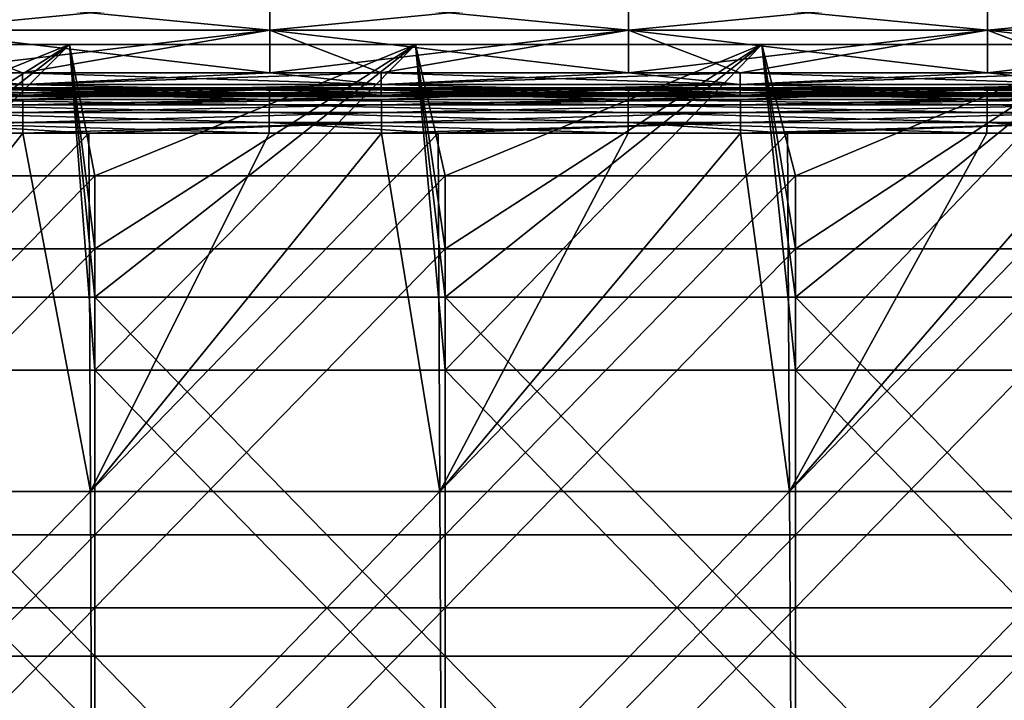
# Model space of a CAD drawing. Header units: millimetres. Extents: x -125 to 125, y -5 to 106.
# Tile 163 of 206: x 56 to 83, y 24 to 43. Entities that reach past the tile are written whole.
import ezdxf

# ---------------------------------------------------------------- set-up
doc = ezdxf.new("R2010")
doc.units = ezdxf.units.MM
doc.header["$LTSCALE"] = 65.185185
for name, color, linetype in [('107', 7, 'CONTINUOUS'), ('109', 7, 'CONTINUOUS'), ('110', 7, 'CONTINUOUS'), ('111', 7, 'CONTINUOUS'), ('112', 7, 'CONTINUOUS'), ('113', 7, 'CONTINUOUS'), ('114', 7, 'CONTINUOUS'), ('134', 7, 'CONTINUOUS'), ('135', 7, 'CONTINUOUS'), ('136', 7, 'CONTINUOUS'), ('244', 7, 'CONTINUOUS'), ('248', 7, 'CONTINUOUS'), ('250', 7, 'CONTINUOUS'), ('254', 7, 'CONTINUOUS'), ('275', 7, 'CONTINUOUS'), ('276', 7, 'CONTINUOUS')]:
    doc.layers.add(name, color=color, linetype=linetype)

msp = doc.modelspace()

# ---------------------------------------------------------------- linework, layer by layer
at = {"layer": '107', "linetype": 'CONTINUOUS'}
for points in [[(52.636, 40.128, -49.476), (52.638, 40.344, -49.271), (62.485, 40.128, -49.476), (52.636, 40.128, -49.476)], [(52.638, 40.344, -49.271), (52.64, 40.491, -49.011), (62.487, 40.344, -49.271), (52.638, 40.344, -49.271)], [(62.485, 40.128, -49.476), (52.638, 40.344, -49.271), (62.487, 40.344, -49.271), (62.485, 40.128, -49.476)], [(52.64, 40.491, -49.011), (62.489, 40.491, -49.011), (62.487, 40.344, -49.271), (52.64, 40.491, -49.011)], [(62.485, 40.128, -49.476), (62.487, 40.344, -49.271), (72.335, 40.128, -49.476), (62.485, 40.128, -49.476)], [(62.487, 40.344, -49.271), (62.489, 40.491, -49.011), (72.337, 40.344, -49.271), (62.487, 40.344, -49.271)], [(72.335, 40.128, -49.476), (62.487, 40.344, -49.271), (72.337, 40.344, -49.271), (72.335, 40.128, -49.476)], [(62.489, 40.491, -49.011), (72.339, 40.491, -49.011), (72.337, 40.344, -49.271), (62.489, 40.491, -49.011)], [(72.335, 40.128, -49.476), (72.337, 40.344, -49.271), (82.185, 40.128, -49.476), (72.335, 40.128, -49.476)], [(72.337, 40.344, -49.271), (72.339, 40.491, -49.011), (82.187, 40.344, -49.271), (72.337, 40.344, -49.271)], [(82.185, 40.128, -49.476), (72.337, 40.344, -49.271), (82.187, 40.344, -49.271), (82.185, 40.128, -49.476)], [(72.339, 40.491, -49.011), (82.189, 40.491, -49.011), (82.187, 40.344, -49.271), (72.339, 40.491, -49.011)], [(82.185, 40.128, -49.476), (82.187, 40.344, -49.271), (92.035, 40.128, -49.476), (82.185, 40.128, -49.476)], [(82.187, 40.344, -49.271), (82.189, 40.491, -49.011), (92.037, 40.344, -49.271), (82.187, 40.344, -49.271)], [(92.035, 40.128, -49.476), (82.187, 40.344, -49.271), (92.037, 40.344, -49.271), (92.035, 40.128, -49.476)], [(82.189, 40.491, -49.011), (92.039, 40.491, -49.011), (92.037, 40.344, -49.271), (82.189, 40.491, -49.011)], [(52.634, 39.86, -49.608), (52.636, 40.128, -49.476), (62.483, 39.86, -49.608), (52.634, 39.86, -49.608)], [(62.483, 39.86, -49.608), (52.636, 40.128, -49.476), (62.485, 40.128, -49.476), (62.483, 39.86, -49.608)], [(62.483, 39.86, -49.608), (62.485, 40.128, -49.476), (72.333, 39.86, -49.608), (62.483, 39.86, -49.608)], [(72.333, 39.86, -49.608), (62.485, 40.128, -49.476), (72.335, 40.128, -49.476), (72.333, 39.86, -49.608)], [(72.333, 39.86, -49.608), (72.335, 40.128, -49.476), (82.183, 39.86, -49.608), (72.333, 39.86, -49.608)], [(82.183, 39.86, -49.608), (72.335, 40.128, -49.476), (82.185, 40.128, -49.476), (82.183, 39.86, -49.608)], [(82.183, 39.86, -49.608), (82.185, 40.128, -49.476), (92.033, 39.86, -49.608), (82.183, 39.86, -49.608)], [(92.033, 39.86, -49.608), (82.185, 40.128, -49.476), (92.035, 40.128, -49.476), (92.033, 39.86, -49.608)], [(52.631, 39.565, -49.655), (52.634, 39.86, -49.608), (57.533, 39.565, -49.655), (52.631, 39.565, -49.655)], [(57.533, 39.565, -49.655), (52.634, 39.86, -49.608), (62.481, 39.565, -49.655), (57.533, 39.565, -49.655)], [(62.481, 39.565, -49.655), (52.634, 39.86, -49.608), (62.483, 39.86, -49.608), (62.481, 39.565, -49.655)], [(62.481, 39.565, -49.655), (62.483, 39.86, -49.608), (67.122, 39.565, -49.655), (62.481, 39.565, -49.655)], [(67.122, 39.565, -49.655), (62.483, 39.86, -49.608), (72.331, 39.565, -49.655), (67.122, 39.565, -49.655)], [(72.331, 39.565, -49.655), (62.483, 39.86, -49.608), (72.333, 39.86, -49.608), (72.331, 39.565, -49.655)], [(72.331, 39.565, -49.655), (72.333, 39.86, -49.608), (76.711, 39.565, -49.655), (72.331, 39.565, -49.655)], [(76.711, 39.565, -49.655), (72.333, 39.86, -49.608), (82.181, 39.565, -49.655), (76.711, 39.565, -49.655)], [(82.181, 39.565, -49.655), (72.333, 39.86, -49.608), (82.183, 39.86, -49.608), (82.181, 39.565, -49.655)], [(82.181, 39.565, -49.655), (82.183, 39.86, -49.608), (86.299, 39.565, -49.655), (82.181, 39.565, -49.655)], [(86.299, 39.565, -49.655), (82.183, 39.86, -49.608), (92.031, 39.565, -49.655), (86.299, 39.565, -49.655)], [(92.031, 39.565, -49.655), (82.183, 39.86, -49.608), (92.033, 39.86, -49.608), (92.031, 39.565, -49.655)]]:
    msp.add_3dface(points, dxfattribs=at)
at = {"layer": '109', "linetype": 'CONTINUOUS'}
for points in [[(47.977, 29.726, -49.741), (57.533, 39.565, -49.655), (57.573, 29.726, -49.741), (47.977, 29.726, -49.741)], [(52.631, 39.565, -49.655), (57.533, 39.565, -49.655), (47.977, 29.726, -49.741), (52.631, 39.565, -49.655)], [(57.533, 39.565, -49.655), (62.481, 39.565, -49.655), (57.573, 29.726, -49.741), (57.533, 39.565, -49.655)], [(57.573, 29.726, -49.741), (67.122, 39.565, -49.655), (67.168, 29.726, -49.741), (57.573, 29.726, -49.741)], [(62.481, 39.565, -49.655), (67.122, 39.565, -49.655), (57.573, 29.726, -49.741), (62.481, 39.565, -49.655)], [(67.122, 39.565, -49.655), (72.331, 39.565, -49.655), (67.168, 29.726, -49.741), (67.122, 39.565, -49.655)], [(72.331, 39.565, -49.655), (76.711, 39.565, -49.655), (67.168, 29.726, -49.741), (72.331, 39.565, -49.655)], [(67.168, 29.726, -49.741), (76.711, 39.565, -49.655), (76.763, 29.726, -49.741), (67.168, 29.726, -49.741)], [(76.711, 39.565, -49.655), (82.181, 39.565, -49.655), (76.763, 29.726, -49.741), (76.711, 39.565, -49.655)], [(76.763, 29.726, -49.741), (86.299, 39.565, -49.655), (86.359, 29.726, -49.741), (76.763, 29.726, -49.741)], [(82.181, 39.565, -49.655), (86.299, 39.565, -49.655), (76.763, 29.726, -49.741), (82.181, 39.565, -49.655)], [(47.977, 29.726, -49.741), (57.573, 29.726, -49.741), (48.01, 19.876, -49.827), (47.977, 29.726, -49.741)], [(57.573, 29.726, -49.741), (57.612, 19.876, -49.827), (48.01, 19.876, -49.827), (57.573, 29.726, -49.741)], [(57.573, 29.726, -49.741), (67.168, 29.726, -49.741), (57.612, 19.876, -49.827), (57.573, 29.726, -49.741)], [(67.168, 29.726, -49.741), (67.214, 19.876, -49.827), (57.612, 19.876, -49.827), (67.168, 29.726, -49.741)], [(67.168, 29.726, -49.741), (76.763, 29.726, -49.741), (67.214, 19.876, -49.827), (67.168, 29.726, -49.741)], [(76.763, 29.726, -49.741), (76.816, 19.876, -49.827), (67.214, 19.876, -49.827), (76.763, 29.726, -49.741)], [(76.763, 29.726, -49.741), (86.359, 29.726, -49.741), (76.816, 19.876, -49.827), (76.763, 29.726, -49.741)], [(86.359, 29.726, -49.741), (86.418, 19.876, -49.827), (76.816, 19.876, -49.827), (86.359, 29.726, -49.741)]]:
    msp.add_3dface(points, dxfattribs=at)
at = {"layer": '110', "linetype": 'CONTINUOUS'}
for points in [[(47.944, 39.565, 49.655), (47.977, 29.726, 49.741), (55.716, 39.565, 49.655), (47.944, 39.565, 49.655)], [(47.977, 29.726, 49.741), (57.573, 29.726, 49.741), (55.716, 39.565, 49.655), (47.977, 29.726, 49.741)], [(55.716, 39.565, 49.655), (57.573, 29.726, 49.741), (57.533, 39.565, 49.655), (55.716, 39.565, 49.655)], [(57.533, 39.565, 49.655), (57.573, 29.726, 49.741), (65.566, 39.565, 49.655), (57.533, 39.565, 49.655)], [(57.573, 29.726, 49.741), (67.168, 29.726, 49.741), (65.566, 39.565, 49.655), (57.573, 29.726, 49.741)], [(65.566, 39.565, 49.655), (67.168, 29.726, 49.741), (67.122, 39.565, 49.655), (65.566, 39.565, 49.655)], [(67.122, 39.565, 49.655), (67.168, 29.726, 49.741), (75.416, 39.565, 49.655), (67.122, 39.565, 49.655)], [(67.168, 29.726, 49.741), (76.763, 29.726, 49.741), (75.416, 39.565, 49.655), (67.168, 29.726, 49.741)], [(75.416, 39.565, 49.655), (76.763, 29.726, 49.741), (76.711, 39.565, 49.655), (75.416, 39.565, 49.655)], [(76.711, 39.565, 49.655), (76.763, 29.726, 49.741), (85.265, 39.565, 49.655), (76.711, 39.565, 49.655)], [(76.763, 29.726, 49.741), (86.359, 29.726, 49.741), (85.265, 39.565, 49.655), (76.763, 29.726, 49.741)], [(57.573, 29.726, 49.741), (47.977, 29.726, 49.741), (48.01, 19.876, 49.827), (57.573, 29.726, 49.741)], [(57.573, 29.726, 49.741), (48.01, 19.876, 49.827), (57.612, 19.876, 49.827), (57.573, 29.726, 49.741)], [(67.168, 29.726, 49.741), (57.573, 29.726, 49.741), (57.612, 19.876, 49.827), (67.168, 29.726, 49.741)], [(67.168, 29.726, 49.741), (57.612, 19.876, 49.827), (67.214, 19.876, 49.827), (67.168, 29.726, 49.741)], [(76.763, 29.726, 49.741), (67.168, 29.726, 49.741), (67.214, 19.876, 49.827), (76.763, 29.726, 49.741)], [(76.763, 29.726, 49.741), (67.214, 19.876, 49.827), (76.816, 19.876, 49.827), (76.763, 29.726, 49.741)], [(86.359, 29.726, 49.741), (76.763, 29.726, 49.741), (76.816, 19.876, 49.827), (86.359, 29.726, 49.741)], [(86.359, 29.726, 49.741), (76.816, 19.876, 49.827), (86.418, 19.876, 49.827), (86.359, 29.726, 49.741)]]:
    msp.add_3dface(points, dxfattribs=at)
at = {"layer": '111', "linetype": 'CONTINUOUS'}
for points in [[(55.716, 40.491, 49.011), (52.64, 40.491, 49.011), (45.866, 40.344, 49.271), (55.716, 40.491, 49.011)], [(55.716, 40.344, 49.271), (55.716, 40.491, 49.011), (45.866, 40.344, 49.271), (55.716, 40.344, 49.271)], [(45.866, 40.128, 49.476), (55.716, 40.344, 49.271), (45.866, 40.344, 49.271), (45.866, 40.128, 49.476)], [(55.716, 40.128, 49.476), (55.716, 40.344, 49.271), (45.866, 40.128, 49.476), (55.716, 40.128, 49.476)], [(55.716, 40.344, 49.271), (62.489, 40.491, 49.011), (55.716, 40.491, 49.011), (55.716, 40.344, 49.271)], [(65.566, 40.491, 49.011), (62.489, 40.491, 49.011), (55.716, 40.344, 49.271), (65.566, 40.491, 49.011)], [(65.566, 40.344, 49.271), (65.566, 40.491, 49.011), (55.716, 40.344, 49.271), (65.566, 40.344, 49.271)], [(55.716, 40.128, 49.476), (65.566, 40.344, 49.271), (55.716, 40.344, 49.271), (55.716, 40.128, 49.476)], [(65.566, 40.128, 49.476), (65.566, 40.344, 49.271), (55.716, 40.128, 49.476), (65.566, 40.128, 49.476)], [(75.416, 40.344, 49.271), (75.416, 40.491, 49.011), (65.566, 40.344, 49.271), (75.416, 40.344, 49.271)], [(65.566, 40.344, 49.271), (72.339, 40.491, 49.011), (65.566, 40.491, 49.011), (65.566, 40.344, 49.271)], [(75.416, 40.491, 49.011), (72.339, 40.491, 49.011), (65.566, 40.344, 49.271), (75.416, 40.491, 49.011)], [(65.566, 40.128, 49.476), (75.416, 40.344, 49.271), (65.566, 40.344, 49.271), (65.566, 40.128, 49.476)], [(75.416, 40.128, 49.476), (75.416, 40.344, 49.271), (65.566, 40.128, 49.476), (75.416, 40.128, 49.476)], [(75.416, 40.344, 49.271), (82.189, 40.491, 49.011), (75.416, 40.491, 49.011), (75.416, 40.344, 49.271)], [(85.265, 40.491, 49.011), (82.189, 40.491, 49.011), (75.416, 40.344, 49.271), (85.265, 40.491, 49.011)], [(85.265, 40.344, 49.271), (85.265, 40.491, 49.011), (75.416, 40.344, 49.271), (85.265, 40.344, 49.271)], [(75.416, 40.128, 49.476), (85.265, 40.344, 49.271), (75.416, 40.344, 49.271), (75.416, 40.128, 49.476)], [(85.265, 40.128, 49.476), (85.265, 40.344, 49.271), (75.416, 40.128, 49.476), (85.265, 40.128, 49.476)], [(45.866, 39.86, 49.608), (55.716, 40.128, 49.476), (45.866, 40.128, 49.476), (45.866, 39.86, 49.608)], [(55.716, 39.86, 49.608), (55.716, 40.128, 49.476), (45.866, 39.86, 49.608), (55.716, 39.86, 49.608)], [(55.716, 39.86, 49.608), (65.566, 40.128, 49.476), (55.716, 40.128, 49.476), (55.716, 39.86, 49.608)], [(65.566, 39.86, 49.608), (65.566, 40.128, 49.476), (55.716, 39.86, 49.608), (65.566, 39.86, 49.608)], [(65.566, 39.86, 49.608), (75.416, 40.128, 49.476), (65.566, 40.128, 49.476), (65.566, 39.86, 49.608)], [(75.416, 39.86, 49.608), (75.416, 40.128, 49.476), (65.566, 39.86, 49.608), (75.416, 39.86, 49.608)], [(75.416, 39.86, 49.608), (85.265, 40.128, 49.476), (75.416, 40.128, 49.476), (75.416, 39.86, 49.608)], [(85.265, 39.86, 49.608), (85.265, 40.128, 49.476), (75.416, 39.86, 49.608), (85.265, 39.86, 49.608)], [(45.866, 39.565, 49.655), (47.944, 39.565, 49.655), (55.716, 39.86, 49.608), (45.866, 39.565, 49.655)], [(45.866, 39.565, 49.655), (55.716, 39.86, 49.608), (45.866, 39.86, 49.608), (45.866, 39.565, 49.655)], [(47.944, 39.565, 49.655), (55.716, 39.565, 49.655), (55.716, 39.86, 49.608), (47.944, 39.565, 49.655)], [(55.716, 39.565, 49.655), (57.533, 39.565, 49.655), (65.566, 39.86, 49.608), (55.716, 39.565, 49.655)], [(55.716, 39.565, 49.655), (65.566, 39.86, 49.608), (55.716, 39.86, 49.608), (55.716, 39.565, 49.655)], [(57.533, 39.565, 49.655), (65.566, 39.565, 49.655), (65.566, 39.86, 49.608), (57.533, 39.565, 49.655)], [(65.566, 39.565, 49.655), (67.122, 39.565, 49.655), (75.416, 39.86, 49.608), (65.566, 39.565, 49.655)], [(65.566, 39.565, 49.655), (75.416, 39.86, 49.608), (65.566, 39.86, 49.608), (65.566, 39.565, 49.655)], [(67.122, 39.565, 49.655), (75.416, 39.565, 49.655), (75.416, 39.86, 49.608), (67.122, 39.565, 49.655)], [(75.416, 39.565, 49.655), (85.265, 39.86, 49.608), (75.416, 39.86, 49.608), (75.416, 39.565, 49.655)], [(75.416, 39.565, 49.655), (76.711, 39.565, 49.655), (85.265, 39.86, 49.608), (75.416, 39.565, 49.655)], [(76.711, 39.565, 49.655), (85.265, 39.565, 49.655), (85.265, 39.86, 49.608), (76.711, 39.565, 49.655)]]:
    msp.add_3dface(points, dxfattribs=at)
at = {"layer": '112', "linetype": 'CONTINUOUS'}
for points in [[(52.64, 40.805, 46.867), (62.489, 40.608, 45.796), (55.707, 40.608, 45.796), (52.64, 40.805, 46.867)], [(52.64, 40.766, 47.956), (62.489, 40.805, 46.867), (52.64, 40.805, 46.867), (52.64, 40.766, 47.956)], [(62.489, 40.805, 46.867), (62.489, 40.608, 45.796), (52.64, 40.805, 46.867), (62.489, 40.805, 46.867)], [(62.489, 40.766, 47.956), (62.489, 40.805, 46.867), (52.64, 40.766, 47.956), (62.489, 40.766, 47.956)], [(52.64, 40.608, 45.796), (52.64, 40.805, 46.867), (55.707, 40.608, 45.796), (52.64, 40.608, 45.796)], [(52.64, 40.491, 49.011), (55.716, 40.491, 49.011), (62.489, 40.766, 47.956), (52.64, 40.491, 49.011)], [(52.64, 40.491, 49.011), (62.489, 40.766, 47.956), (52.64, 40.766, 47.956), (52.64, 40.491, 49.011)], [(55.716, 40.491, 49.011), (62.489, 40.491, 49.011), (62.489, 40.766, 47.956), (55.716, 40.491, 49.011)], [(72.339, 40.766, 47.956), (72.339, 40.805, 46.867), (62.489, 40.766, 47.956), (72.339, 40.766, 47.956)], [(72.339, 40.805, 46.867), (72.339, 40.608, 45.796), (62.489, 40.805, 46.867), (72.339, 40.805, 46.867)], [(62.489, 40.766, 47.956), (72.339, 40.805, 46.867), (62.489, 40.805, 46.867), (62.489, 40.766, 47.956)], [(62.489, 40.805, 46.867), (72.339, 40.608, 45.796), (65.557, 40.608, 45.796), (62.489, 40.805, 46.867)], [(62.489, 40.608, 45.796), (62.489, 40.805, 46.867), (65.557, 40.608, 45.796), (62.489, 40.608, 45.796)], [(62.489, 40.491, 49.011), (65.566, 40.491, 49.011), (72.339, 40.766, 47.956), (62.489, 40.491, 49.011)], [(62.489, 40.491, 49.011), (72.339, 40.766, 47.956), (62.489, 40.766, 47.956), (62.489, 40.491, 49.011)], [(65.566, 40.491, 49.011), (72.339, 40.491, 49.011), (72.339, 40.766, 47.956), (65.566, 40.491, 49.011)], [(82.189, 40.805, 46.867), (82.189, 40.608, 45.796), (72.339, 40.805, 46.867), (82.189, 40.805, 46.867)], [(82.189, 40.766, 47.956), (82.189, 40.805, 46.867), (72.339, 40.766, 47.956), (82.189, 40.766, 47.956)], [(72.339, 40.608, 45.796), (72.339, 40.805, 46.867), (75.407, 40.608, 45.796), (72.339, 40.608, 45.796)], [(72.339, 40.766, 47.956), (82.189, 40.805, 46.867), (72.339, 40.805, 46.867), (72.339, 40.766, 47.956)], [(72.339, 40.805, 46.867), (82.189, 40.608, 45.796), (75.407, 40.608, 45.796), (72.339, 40.805, 46.867)], [(72.339, 40.491, 49.011), (75.416, 40.491, 49.011), (82.189, 40.766, 47.956), (72.339, 40.491, 49.011)], [(72.339, 40.491, 49.011), (82.189, 40.766, 47.956), (72.339, 40.766, 47.956), (72.339, 40.491, 49.011)], [(75.416, 40.491, 49.011), (82.189, 40.491, 49.011), (82.189, 40.766, 47.956), (75.416, 40.491, 49.011)], [(82.189, 40.608, 45.796), (82.189, 40.805, 46.867), (85.257, 40.608, 45.796), (82.189, 40.608, 45.796)], [(82.189, 40.805, 46.867), (92.039, 40.608, 45.796), (85.257, 40.608, 45.796), (82.189, 40.805, 46.867)], [(82.189, 40.766, 47.956), (92.039, 40.805, 46.867), (82.189, 40.805, 46.867), (82.189, 40.766, 47.956)], [(92.039, 40.805, 46.867), (92.039, 40.608, 45.796), (82.189, 40.805, 46.867), (92.039, 40.805, 46.867)], [(92.039, 40.766, 47.956), (92.039, 40.805, 46.867), (82.189, 40.766, 47.956), (92.039, 40.766, 47.956)], [(82.189, 40.491, 49.011), (85.265, 40.491, 49.011), (92.039, 40.766, 47.956), (82.189, 40.491, 49.011)], [(82.189, 40.491, 49.011), (92.039, 40.766, 47.956), (82.189, 40.766, 47.956), (82.189, 40.491, 49.011)]]:
    msp.add_3dface(points, dxfattribs=at)
at = {"layer": '113', "linetype": 'CONTINUOUS'}
for points in [[(55.707, 40.898, 44.764), (55.707, 41.219, 44.571), (45.858, 40.898, 44.764), (55.707, 40.898, 44.764)], [(55.707, 41.219, 44.571), (52.646, 41.219, 44.571), (45.858, 40.898, 44.764), (55.707, 41.219, 44.571)], [(65.557, 40.898, 44.764), (65.557, 41.219, 44.571), (55.707, 40.898, 44.764), (65.557, 40.898, 44.764)], [(65.557, 41.219, 44.571), (62.496, 41.219, 44.571), (55.707, 40.898, 44.764), (65.557, 41.219, 44.571)], [(55.707, 40.898, 44.764), (62.496, 41.219, 44.571), (55.707, 41.219, 44.571), (55.707, 40.898, 44.764)], [(75.407, 40.898, 44.764), (75.407, 41.219, 44.571), (65.557, 40.898, 44.764), (75.407, 40.898, 44.764)], [(75.407, 41.219, 44.571), (72.345, 41.219, 44.571), (65.557, 40.898, 44.764), (75.407, 41.219, 44.571)], [(65.557, 40.898, 44.764), (72.345, 41.219, 44.571), (65.557, 41.219, 44.571), (65.557, 40.898, 44.764)], [(85.257, 40.898, 44.764), (85.257, 41.219, 44.571), (75.407, 40.898, 44.764), (85.257, 40.898, 44.764)], [(85.257, 41.219, 44.571), (82.195, 41.219, 44.571), (75.407, 40.898, 44.764), (85.257, 41.219, 44.571)], [(75.407, 40.898, 44.764), (82.195, 41.219, 44.571), (75.407, 41.219, 44.571), (75.407, 40.898, 44.764)], [(55.707, 40.671, 45.062), (55.707, 40.898, 44.764), (45.858, 40.671, 45.062), (55.707, 40.671, 45.062)], [(45.858, 40.671, 45.062), (55.707, 40.898, 44.764), (45.858, 40.898, 44.764), (45.858, 40.671, 45.062)], [(65.557, 40.671, 45.062), (65.557, 40.898, 44.764), (55.707, 40.671, 45.062), (65.557, 40.671, 45.062)], [(55.707, 40.671, 45.062), (65.557, 40.898, 44.764), (55.707, 40.898, 44.764), (55.707, 40.671, 45.062)], [(75.407, 40.671, 45.062), (75.407, 40.898, 44.764), (65.557, 40.671, 45.062), (75.407, 40.671, 45.062)], [(65.557, 40.671, 45.062), (75.407, 40.898, 44.764), (65.557, 40.898, 44.764), (65.557, 40.671, 45.062)], [(75.407, 40.671, 45.062), (85.257, 40.898, 44.764), (75.407, 40.898, 44.764), (75.407, 40.671, 45.062)], [(85.257, 40.671, 45.062), (85.257, 40.898, 44.764), (75.407, 40.671, 45.062), (85.257, 40.671, 45.062)], [(55.707, 40.57, 45.423), (55.707, 40.671, 45.062), (45.858, 40.57, 45.423), (55.707, 40.57, 45.423)], [(45.858, 40.57, 45.423), (55.707, 40.671, 45.062), (45.858, 40.671, 45.062), (45.858, 40.57, 45.423)], [(45.858, 40.608, 45.796), (52.64, 40.608, 45.796), (55.707, 40.57, 45.423), (45.858, 40.608, 45.796)], [(45.858, 40.608, 45.796), (55.707, 40.57, 45.423), (45.858, 40.57, 45.423), (45.858, 40.608, 45.796)], [(52.64, 40.608, 45.796), (55.707, 40.608, 45.796), (55.707, 40.57, 45.423), (52.64, 40.608, 45.796)], [(65.557, 40.57, 45.423), (65.557, 40.671, 45.062), (55.707, 40.57, 45.423), (65.557, 40.57, 45.423)], [(55.707, 40.57, 45.423), (65.557, 40.671, 45.062), (55.707, 40.671, 45.062), (55.707, 40.57, 45.423)], [(55.707, 40.608, 45.796), (65.557, 40.57, 45.423), (55.707, 40.57, 45.423), (55.707, 40.608, 45.796)], [(55.707, 40.608, 45.796), (62.489, 40.608, 45.796), (65.557, 40.57, 45.423), (55.707, 40.608, 45.796)], [(62.489, 40.608, 45.796), (65.557, 40.608, 45.796), (65.557, 40.57, 45.423), (62.489, 40.608, 45.796)], [(75.407, 40.57, 45.423), (75.407, 40.671, 45.062), (65.557, 40.57, 45.423), (75.407, 40.57, 45.423)], [(65.557, 40.57, 45.423), (75.407, 40.671, 45.062), (65.557, 40.671, 45.062), (65.557, 40.57, 45.423)], [(65.557, 40.608, 45.796), (75.407, 40.57, 45.423), (65.557, 40.57, 45.423), (65.557, 40.608, 45.796)], [(65.557, 40.608, 45.796), (72.339, 40.608, 45.796), (75.407, 40.57, 45.423), (65.557, 40.608, 45.796)], [(72.339, 40.608, 45.796), (75.407, 40.608, 45.796), (75.407, 40.57, 45.423), (72.339, 40.608, 45.796)], [(75.407, 40.57, 45.423), (85.257, 40.671, 45.062), (75.407, 40.671, 45.062), (75.407, 40.57, 45.423)], [(85.257, 40.57, 45.423), (85.257, 40.671, 45.062), (75.407, 40.57, 45.423), (85.257, 40.57, 45.423)], [(75.407, 40.608, 45.796), (82.189, 40.608, 45.796), (85.257, 40.57, 45.423), (75.407, 40.608, 45.796)], [(75.407, 40.608, 45.796), (85.257, 40.57, 45.423), (75.407, 40.57, 45.423), (75.407, 40.608, 45.796)], [(82.189, 40.608, 45.796), (85.257, 40.608, 45.796), (85.257, 40.57, 45.423), (82.189, 40.608, 45.796)]]:
    msp.add_3dface(points, dxfattribs=at)
at = {"layer": '114', "linetype": 'CONTINUOUS'}
for points in [[(52.646, 42.388, 43.952), (62.496, 43.354, 43.048), (52.646, 43.354, 43.048), (52.646, 42.388, 43.952)], [(62.496, 42.388, 43.952), (62.496, 43.354, 43.048), (52.646, 42.388, 43.952), (62.496, 42.388, 43.952)], [(72.345, 42.388, 43.952), (72.345, 43.354, 43.048), (62.496, 42.388, 43.952), (72.345, 42.388, 43.952)], [(62.496, 42.388, 43.952), (72.345, 43.354, 43.048), (62.496, 43.354, 43.048), (62.496, 42.388, 43.952)], [(82.195, 42.388, 43.952), (82.195, 43.354, 43.048), (72.345, 42.388, 43.952), (82.195, 42.388, 43.952)], [(72.345, 42.388, 43.952), (82.195, 43.354, 43.048), (72.345, 43.354, 43.048), (72.345, 42.388, 43.952)], [(92.045, 42.388, 43.952), (92.045, 43.354, 43.048), (82.195, 42.388, 43.952), (92.045, 42.388, 43.952)], [(82.195, 42.388, 43.952), (92.045, 43.354, 43.048), (82.195, 43.354, 43.048), (82.195, 42.388, 43.952)], [(52.646, 41.219, 44.571), (55.707, 41.219, 44.571), (62.496, 42.388, 43.952), (52.646, 41.219, 44.571)], [(52.646, 41.219, 44.571), (62.496, 42.388, 43.952), (52.646, 42.388, 43.952), (52.646, 41.219, 44.571)], [(55.707, 41.219, 44.571), (62.496, 41.219, 44.571), (62.496, 42.388, 43.952), (55.707, 41.219, 44.571)], [(62.496, 41.219, 44.571), (72.345, 42.388, 43.952), (62.496, 42.388, 43.952), (62.496, 41.219, 44.571)], [(62.496, 41.219, 44.571), (65.557, 41.219, 44.571), (72.345, 42.388, 43.952), (62.496, 41.219, 44.571)], [(65.557, 41.219, 44.571), (72.345, 41.219, 44.571), (72.345, 42.388, 43.952), (65.557, 41.219, 44.571)], [(72.345, 41.219, 44.571), (75.407, 41.219, 44.571), (82.195, 42.388, 43.952), (72.345, 41.219, 44.571)], [(72.345, 41.219, 44.571), (82.195, 42.388, 43.952), (72.345, 42.388, 43.952), (72.345, 41.219, 44.571)], [(75.407, 41.219, 44.571), (82.195, 41.219, 44.571), (82.195, 42.388, 43.952), (75.407, 41.219, 44.571)], [(82.195, 41.219, 44.571), (92.045, 42.388, 43.952), (82.195, 42.388, 43.952), (82.195, 41.219, 44.571)], [(82.195, 41.219, 44.571), (85.257, 41.219, 44.571), (92.045, 42.388, 43.952), (82.195, 41.219, 44.571)]]:
    msp.add_3dface(points, dxfattribs=at)
at = {"layer": '134', "linetype": 'CONTINUOUS'}
for points in [[(52.646, 43.354, -43.048), (62.496, 42.388, -43.952), (52.646, 42.388, -43.952), (52.646, 43.354, -43.048)], [(62.496, 43.354, -43.048), (62.496, 42.388, -43.952), (52.646, 43.354, -43.048), (62.496, 43.354, -43.048)], [(62.496, 43.354, -43.048), (72.345, 42.388, -43.952), (62.496, 42.388, -43.952), (62.496, 43.354, -43.048)], [(72.345, 43.354, -43.048), (72.345, 42.388, -43.952), (62.496, 43.354, -43.048), (72.345, 43.354, -43.048)], [(72.345, 43.354, -43.048), (82.195, 42.388, -43.952), (72.345, 42.388, -43.952), (72.345, 43.354, -43.048)], [(82.195, 43.354, -43.048), (82.195, 42.388, -43.952), (72.345, 43.354, -43.048), (82.195, 43.354, -43.048)], [(92.045, 43.354, -43.048), (92.045, 42.388, -43.952), (82.195, 43.354, -43.048), (92.045, 43.354, -43.048)], [(82.195, 43.354, -43.048), (92.045, 42.388, -43.952), (82.195, 42.388, -43.952), (82.195, 43.354, -43.048)], [(52.646, 42.388, -43.952), (55.707, 41.219, -44.571), (52.646, 41.219, -44.571), (52.646, 42.388, -43.952)], [(62.496, 41.219, -44.571), (55.707, 41.219, -44.571), (52.646, 42.388, -43.952), (62.496, 41.219, -44.571)], [(62.496, 42.388, -43.952), (62.496, 41.219, -44.571), (52.646, 42.388, -43.952), (62.496, 42.388, -43.952)], [(62.496, 42.388, -43.952), (65.557, 41.219, -44.571), (62.496, 41.219, -44.571), (62.496, 42.388, -43.952)], [(72.345, 41.219, -44.571), (65.557, 41.219, -44.571), (62.496, 42.388, -43.952), (72.345, 41.219, -44.571)], [(72.345, 42.388, -43.952), (72.345, 41.219, -44.571), (62.496, 42.388, -43.952), (72.345, 42.388, -43.952)], [(72.345, 42.388, -43.952), (75.407, 41.219, -44.571), (72.345, 41.219, -44.571), (72.345, 42.388, -43.952)], [(82.195, 41.219, -44.571), (75.407, 41.219, -44.571), (72.345, 42.388, -43.952), (82.195, 41.219, -44.571)], [(82.195, 42.388, -43.952), (82.195, 41.219, -44.571), (72.345, 42.388, -43.952), (82.195, 42.388, -43.952)], [(82.195, 42.388, -43.952), (85.257, 41.219, -44.571), (82.195, 41.219, -44.571), (82.195, 42.388, -43.952)], [(92.045, 41.219, -44.571), (85.257, 41.219, -44.571), (82.195, 42.388, -43.952), (92.045, 41.219, -44.571)], [(92.045, 42.388, -43.952), (92.045, 41.219, -44.571), (82.195, 42.388, -43.952), (92.045, 42.388, -43.952)]]:
    msp.add_3dface(points, dxfattribs=at)
at = {"layer": '135', "linetype": 'CONTINUOUS'}
for points in [[(45.858, 41.219, -44.571), (55.707, 40.898, -44.764), (45.858, 40.898, -44.764), (45.858, 41.219, -44.571)], [(45.858, 41.219, -44.571), (52.646, 41.219, -44.571), (55.707, 40.898, -44.764), (45.858, 41.219, -44.571)], [(52.646, 41.219, -44.571), (55.707, 41.219, -44.571), (55.707, 40.898, -44.764), (52.646, 41.219, -44.571)], [(55.707, 41.219, -44.571), (62.496, 41.219, -44.571), (65.557, 40.898, -44.764), (55.707, 41.219, -44.571)], [(55.707, 41.219, -44.571), (65.557, 40.898, -44.764), (55.707, 40.898, -44.764), (55.707, 41.219, -44.571)], [(62.496, 41.219, -44.571), (65.557, 41.219, -44.571), (65.557, 40.898, -44.764), (62.496, 41.219, -44.571)], [(65.557, 41.219, -44.571), (75.407, 40.898, -44.764), (65.557, 40.898, -44.764), (65.557, 41.219, -44.571)], [(65.557, 41.219, -44.571), (72.345, 41.219, -44.571), (75.407, 40.898, -44.764), (65.557, 41.219, -44.571)], [(72.345, 41.219, -44.571), (75.407, 41.219, -44.571), (75.407, 40.898, -44.764), (72.345, 41.219, -44.571)], [(75.407, 41.219, -44.571), (85.257, 40.898, -44.764), (75.407, 40.898, -44.764), (75.407, 41.219, -44.571)], [(75.407, 41.219, -44.571), (82.195, 41.219, -44.571), (85.257, 40.898, -44.764), (75.407, 41.219, -44.571)], [(82.195, 41.219, -44.571), (85.257, 41.219, -44.571), (85.257, 40.898, -44.764), (82.195, 41.219, -44.571)], [(55.707, 40.898, -44.764), (55.707, 40.671, -45.062), (45.858, 40.898, -44.764), (55.707, 40.898, -44.764)], [(45.858, 40.898, -44.764), (55.707, 40.671, -45.062), (45.858, 40.671, -45.062), (45.858, 40.898, -44.764)], [(55.707, 40.898, -44.764), (65.557, 40.671, -45.062), (55.707, 40.671, -45.062), (55.707, 40.898, -44.764)], [(65.557, 40.898, -44.764), (65.557, 40.671, -45.062), (55.707, 40.898, -44.764), (65.557, 40.898, -44.764)], [(75.407, 40.898, -44.764), (75.407, 40.671, -45.062), (65.557, 40.898, -44.764), (75.407, 40.898, -44.764)], [(65.557, 40.898, -44.764), (75.407, 40.671, -45.062), (65.557, 40.671, -45.062), (65.557, 40.898, -44.764)], [(85.257, 40.898, -44.764), (85.257, 40.671, -45.062), (75.407, 40.898, -44.764), (85.257, 40.898, -44.764)], [(75.407, 40.898, -44.764), (85.257, 40.671, -45.062), (75.407, 40.671, -45.062), (75.407, 40.898, -44.764)], [(45.858, 40.671, -45.062), (55.707, 40.57, -45.423), (45.858, 40.57, -45.423), (45.858, 40.671, -45.062)], [(55.707, 40.671, -45.062), (55.707, 40.57, -45.423), (45.858, 40.671, -45.062), (55.707, 40.671, -45.062)], [(55.707, 40.608, -45.796), (52.64, 40.608, -45.796), (45.858, 40.57, -45.423), (55.707, 40.608, -45.796)], [(55.707, 40.57, -45.423), (55.707, 40.608, -45.796), (45.858, 40.57, -45.423), (55.707, 40.57, -45.423)], [(65.557, 40.671, -45.062), (65.557, 40.57, -45.423), (55.707, 40.671, -45.062), (65.557, 40.671, -45.062)], [(55.707, 40.671, -45.062), (65.557, 40.57, -45.423), (55.707, 40.57, -45.423), (55.707, 40.671, -45.062)], [(65.557, 40.57, -45.423), (65.557, 40.608, -45.796), (55.707, 40.57, -45.423), (65.557, 40.57, -45.423)], [(65.557, 40.608, -45.796), (62.489, 40.608, -45.796), (55.707, 40.57, -45.423), (65.557, 40.608, -45.796)], [(55.707, 40.57, -45.423), (62.489, 40.608, -45.796), (55.707, 40.608, -45.796), (55.707, 40.57, -45.423)], [(75.407, 40.671, -45.062), (75.407, 40.57, -45.423), (65.557, 40.671, -45.062), (75.407, 40.671, -45.062)], [(65.557, 40.671, -45.062), (75.407, 40.57, -45.423), (65.557, 40.57, -45.423), (65.557, 40.671, -45.062)], [(75.407, 40.57, -45.423), (75.407, 40.608, -45.796), (65.557, 40.57, -45.423), (75.407, 40.57, -45.423)], [(75.407, 40.608, -45.796), (72.339, 40.608, -45.796), (65.557, 40.57, -45.423), (75.407, 40.608, -45.796)], [(65.557, 40.57, -45.423), (72.339, 40.608, -45.796), (65.557, 40.608, -45.796), (65.557, 40.57, -45.423)], [(85.257, 40.671, -45.062), (85.257, 40.57, -45.423), (75.407, 40.671, -45.062), (85.257, 40.671, -45.062)], [(75.407, 40.671, -45.062), (85.257, 40.57, -45.423), (75.407, 40.57, -45.423), (75.407, 40.671, -45.062)], [(85.257, 40.57, -45.423), (85.257, 40.608, -45.796), (75.407, 40.57, -45.423), (85.257, 40.57, -45.423)], [(85.257, 40.608, -45.796), (82.189, 40.608, -45.796), (75.407, 40.57, -45.423), (85.257, 40.608, -45.796)], [(75.407, 40.57, -45.423), (82.189, 40.608, -45.796), (75.407, 40.608, -45.796), (75.407, 40.57, -45.423)]]:
    msp.add_3dface(points, dxfattribs=at)
at = {"layer": '136', "linetype": 'CONTINUOUS'}
for points in [[(62.489, 40.766, -47.956), (52.64, 40.805, -46.867), (62.489, 40.805, -46.867), (62.489, 40.766, -47.956)], [(52.64, 40.766, -47.956), (52.64, 40.805, -46.867), (62.489, 40.766, -47.956), (52.64, 40.766, -47.956)], [(52.64, 40.805, -46.867), (52.64, 40.608, -45.796), (62.489, 40.805, -46.867), (52.64, 40.805, -46.867)], [(52.64, 40.608, -45.796), (55.707, 40.608, -45.796), (62.489, 40.805, -46.867), (52.64, 40.608, -45.796)], [(62.489, 40.491, -49.011), (52.64, 40.491, -49.011), (52.64, 40.766, -47.956), (62.489, 40.491, -49.011)], [(62.489, 40.491, -49.011), (52.64, 40.766, -47.956), (62.489, 40.766, -47.956), (62.489, 40.491, -49.011)], [(55.707, 40.608, -45.796), (62.489, 40.608, -45.796), (62.489, 40.805, -46.867), (55.707, 40.608, -45.796)], [(62.489, 40.766, -47.956), (62.489, 40.805, -46.867), (72.339, 40.766, -47.956), (62.489, 40.766, -47.956)], [(72.339, 40.766, -47.956), (62.489, 40.805, -46.867), (72.339, 40.805, -46.867), (72.339, 40.766, -47.956)], [(62.489, 40.805, -46.867), (62.489, 40.608, -45.796), (72.339, 40.805, -46.867), (62.489, 40.805, -46.867)], [(62.489, 40.608, -45.796), (65.557, 40.608, -45.796), (72.339, 40.805, -46.867), (62.489, 40.608, -45.796)], [(72.339, 40.491, -49.011), (62.489, 40.491, -49.011), (62.489, 40.766, -47.956), (72.339, 40.491, -49.011)], [(72.339, 40.491, -49.011), (62.489, 40.766, -47.956), (72.339, 40.766, -47.956), (72.339, 40.491, -49.011)], [(65.557, 40.608, -45.796), (72.339, 40.608, -45.796), (72.339, 40.805, -46.867), (65.557, 40.608, -45.796)], [(82.189, 40.766, -47.956), (72.339, 40.805, -46.867), (82.189, 40.805, -46.867), (82.189, 40.766, -47.956)], [(72.339, 40.766, -47.956), (72.339, 40.805, -46.867), (82.189, 40.766, -47.956), (72.339, 40.766, -47.956)], [(72.339, 40.805, -46.867), (72.339, 40.608, -45.796), (82.189, 40.805, -46.867), (72.339, 40.805, -46.867)], [(72.339, 40.608, -45.796), (75.407, 40.608, -45.796), (82.189, 40.805, -46.867), (72.339, 40.608, -45.796)], [(82.189, 40.491, -49.011), (72.339, 40.766, -47.956), (82.189, 40.766, -47.956), (82.189, 40.491, -49.011)], [(82.189, 40.491, -49.011), (72.339, 40.491, -49.011), (72.339, 40.766, -47.956), (82.189, 40.491, -49.011)], [(75.407, 40.608, -45.796), (82.189, 40.608, -45.796), (82.189, 40.805, -46.867), (75.407, 40.608, -45.796)], [(82.189, 40.608, -45.796), (85.257, 40.608, -45.796), (92.039, 40.805, -46.867), (82.189, 40.608, -45.796)], [(82.189, 40.805, -46.867), (82.189, 40.608, -45.796), (92.039, 40.805, -46.867), (82.189, 40.805, -46.867)], [(92.039, 40.766, -47.956), (82.189, 40.805, -46.867), (92.039, 40.805, -46.867), (92.039, 40.766, -47.956)], [(82.189, 40.766, -47.956), (82.189, 40.805, -46.867), (92.039, 40.766, -47.956), (82.189, 40.766, -47.956)], [(92.039, 40.491, -49.011), (82.189, 40.766, -47.956), (92.039, 40.766, -47.956), (92.039, 40.491, -49.011)], [(92.039, 40.491, -49.011), (82.189, 40.491, -49.011), (82.189, 40.766, -47.956), (92.039, 40.491, -49.011)]]:
    msp.add_3dface(points, dxfattribs=at)
at = {"layer": '244', "linetype": 'CONTINUOUS'}
for points in [[(57, 42, -55.5), (48.077, 36.389, -55.5), (47.5, 42, -55.5), (57, 42, -55.5)], [(57.692, 36.389, -55.5), (48.077, 36.389, -55.5), (57, 42, -55.5), (57.692, 36.389, -55.5)], [(66.5, 42, -55.5), (57.692, 36.389, -55.5), (57, 42, -55.5), (66.5, 42, -55.5)], [(67.308, 36.389, -55.5), (57.692, 36.389, -55.5), (66.5, 42, -55.5), (67.308, 36.389, -55.5)], [(76, 42, -55.5), (67.308, 36.389, -55.5), (66.5, 42, -55.5), (76, 42, -55.5)], [(76.923, 36.389, -55.5), (67.308, 36.389, -55.5), (76, 42, -55.5), (76.923, 36.389, -55.5)], [(85.5, 42, -55.5), (76.923, 36.389, -55.5), (76, 42, -55.5), (85.5, 42, -55.5)], [(86.538, 36.389, -55.5), (76.923, 36.389, -55.5), (85.5, 42, -55.5), (86.538, 36.389, -55.5)], [(48.077, 26.54, -55.5), (57.692, 36.389, -55.5), (57.692, 26.54, -55.5), (48.077, 26.54, -55.5)], [(48.077, 36.389, -55.5), (57.692, 36.389, -55.5), (48.077, 26.54, -55.5), (48.077, 36.389, -55.5)], [(57.692, 26.54, -55.5), (67.308, 36.389, -55.5), (67.308, 26.54, -55.5), (57.692, 26.54, -55.5)], [(57.692, 36.389, -55.5), (67.308, 36.389, -55.5), (57.692, 26.54, -55.5), (57.692, 36.389, -55.5)], [(67.308, 26.54, -55.5), (76.923, 36.389, -55.5), (76.923, 26.54, -55.5), (67.308, 26.54, -55.5)], [(67.308, 36.389, -55.5), (76.923, 36.389, -55.5), (67.308, 26.54, -55.5), (67.308, 36.389, -55.5)], [(76.923, 26.54, -55.5), (86.538, 36.389, -55.5), (86.538, 26.54, -55.5), (76.923, 26.54, -55.5)], [(76.923, 36.389, -55.5), (86.538, 36.389, -55.5), (76.923, 26.54, -55.5), (76.923, 36.389, -55.5)], [(48.077, 26.54, -55.5), (57.692, 26.54, -55.5), (48.077, 16.69, -55.5), (48.077, 26.54, -55.5)], [(48.077, 16.69, -55.5), (57.692, 26.54, -55.5), (57.692, 16.69, -55.5), (48.077, 16.69, -55.5)], [(57.692, 16.69, -55.5), (67.308, 26.54, -55.5), (67.308, 16.69, -55.5), (57.692, 16.69, -55.5)], [(57.692, 26.54, -55.5), (67.308, 26.54, -55.5), (57.692, 16.69, -55.5), (57.692, 26.54, -55.5)], [(67.308, 16.69, -55.5), (76.923, 26.54, -55.5), (76.923, 16.69, -55.5), (67.308, 16.69, -55.5)], [(67.308, 26.54, -55.5), (76.923, 26.54, -55.5), (67.308, 16.69, -55.5), (67.308, 26.54, -55.5)], [(76.923, 26.54, -55.5), (86.538, 26.54, -55.5), (76.923, 16.69, -55.5), (76.923, 26.54, -55.5)], [(76.923, 16.69, -55.5), (86.538, 26.54, -55.5), (86.538, 16.69, -55.5), (76.923, 16.69, -55.5)]]:
    msp.add_3dface(points, dxfattribs=at)
at = {"layer": '248', "linetype": 'CONTINUOUS'}
for points in [[(47.5, 42, 55.5), (48.077, 35.061, 55.5), (57, 42, 55.5), (47.5, 42, 55.5)], [(48.077, 35.061, 55.5), (57.692, 35.061, 55.5), (57, 42, 55.5), (48.077, 35.061, 55.5)], [(57, 42, 55.5), (57.692, 35.061, 55.5), (66.5, 42, 55.5), (57, 42, 55.5)], [(57.692, 35.061, 55.5), (67.308, 35.061, 55.5), (66.5, 42, 55.5), (57.692, 35.061, 55.5)], [(66.5, 42, 55.5), (67.308, 35.061, 55.5), (76, 42, 55.5), (66.5, 42, 55.5)], [(67.308, 35.061, 55.5), (76.923, 35.061, 55.5), (76, 42, 55.5), (67.308, 35.061, 55.5)], [(76, 42, 55.5), (76.923, 35.061, 55.5), (85.5, 42, 55.5), (76, 42, 55.5)], [(76.923, 35.061, 55.5), (86.538, 35.061, 55.5), (85.5, 42, 55.5), (76.923, 35.061, 55.5)], [(48.077, 35.061, 55.5), (57.692, 25.212, 55.5), (57.692, 35.061, 55.5), (48.077, 35.061, 55.5)], [(48.077, 25.212, 55.5), (57.692, 25.212, 55.5), (48.077, 35.061, 55.5), (48.077, 25.212, 55.5)], [(57.692, 35.061, 55.5), (67.308, 25.212, 55.5), (67.308, 35.061, 55.5), (57.692, 35.061, 55.5)], [(57.692, 25.212, 55.5), (67.308, 25.212, 55.5), (57.692, 35.061, 55.5), (57.692, 25.212, 55.5)], [(67.308, 35.061, 55.5), (76.923, 25.212, 55.5), (76.923, 35.061, 55.5), (67.308, 35.061, 55.5)], [(67.308, 25.212, 55.5), (76.923, 25.212, 55.5), (67.308, 35.061, 55.5), (67.308, 25.212, 55.5)], [(76.923, 35.061, 55.5), (86.538, 25.212, 55.5), (86.538, 35.061, 55.5), (76.923, 35.061, 55.5)], [(76.923, 25.212, 55.5), (86.538, 25.212, 55.5), (76.923, 35.061, 55.5), (76.923, 25.212, 55.5)], [(48.077, 25.212, 55.5), (57.692, 15.362, 55.5), (57.692, 25.212, 55.5), (48.077, 25.212, 55.5)], [(48.077, 15.362, 55.5), (57.692, 15.362, 55.5), (48.077, 25.212, 55.5), (48.077, 15.362, 55.5)], [(57.692, 25.212, 55.5), (67.308, 15.362, 55.5), (67.308, 25.212, 55.5), (57.692, 25.212, 55.5)], [(57.692, 15.362, 55.5), (67.308, 15.362, 55.5), (57.692, 25.212, 55.5), (57.692, 15.362, 55.5)], [(67.308, 25.212, 55.5), (76.923, 15.362, 55.5), (76.923, 25.212, 55.5), (67.308, 25.212, 55.5)], [(67.308, 15.362, 55.5), (76.923, 15.362, 55.5), (67.308, 25.212, 55.5), (67.308, 15.362, 55.5)], [(76.923, 25.212, 55.5), (86.538, 15.362, 55.5), (86.538, 25.212, 55.5), (76.923, 25.212, 55.5)], [(76.923, 15.362, 55.5), (86.538, 15.362, 55.5), (76.923, 25.212, 55.5), (76.923, 15.362, 55.5)]]:
    msp.add_3dface(points, dxfattribs=at)
at = {"layer": '250', "linetype": 'CONTINUOUS'}
for points in [[(47.5, 42, -52.5), (48.077, 33.061, -52.5), (57, 42, -52.5), (47.5, 42, -52.5)], [(48.077, 33.061, -52.5), (57.692, 33.061, -52.5), (57, 42, -52.5), (48.077, 33.061, -52.5)], [(57, 42, -52.5), (57.692, 33.061, -52.5), (66.5, 42, -52.5), (57, 42, -52.5)], [(57.692, 33.061, -52.5), (67.308, 33.061, -52.5), (66.5, 42, -52.5), (57.692, 33.061, -52.5)], [(66.5, 42, -52.5), (67.308, 33.061, -52.5), (76, 42, -52.5), (66.5, 42, -52.5)], [(67.308, 33.061, -52.5), (76.923, 33.061, -52.5), (76, 42, -52.5), (67.308, 33.061, -52.5)], [(76, 42, -52.5), (76.923, 33.061, -52.5), (85.5, 42, -52.5), (76, 42, -52.5)], [(76.923, 33.061, -52.5), (86.538, 33.061, -52.5), (85.5, 42, -52.5), (76.923, 33.061, -52.5)], [(48.077, 33.061, -52.5), (57.692, 23.212, -52.5), (57.692, 33.061, -52.5), (48.077, 33.061, -52.5)], [(48.077, 23.212, -52.5), (57.692, 23.212, -52.5), (48.077, 33.061, -52.5), (48.077, 23.212, -52.5)], [(57.692, 33.061, -52.5), (67.308, 23.212, -52.5), (67.308, 33.061, -52.5), (57.692, 33.061, -52.5)], [(57.692, 23.212, -52.5), (67.308, 23.212, -52.5), (57.692, 33.061, -52.5), (57.692, 23.212, -52.5)], [(67.308, 23.212, -52.5), (76.923, 23.212, -52.5), (67.308, 33.061, -52.5), (67.308, 23.212, -52.5)], [(67.308, 33.061, -52.5), (76.923, 23.212, -52.5), (76.923, 33.061, -52.5), (67.308, 33.061, -52.5)], [(76.923, 23.212, -52.5), (86.538, 23.212, -52.5), (76.923, 33.061, -52.5), (76.923, 23.212, -52.5)], [(76.923, 33.061, -52.5), (86.538, 23.212, -52.5), (86.538, 33.061, -52.5), (76.923, 33.061, -52.5)]]:
    msp.add_3dface(points, dxfattribs=at)
at = {"layer": '254', "linetype": 'CONTINUOUS'}
for points in [[(57, 42, 52.5), (48.077, 38.389, 52.5), (47.5, 42, 52.5), (57, 42, 52.5)], [(57.692, 38.389, 52.5), (48.077, 38.389, 52.5), (57, 42, 52.5), (57.692, 38.389, 52.5)], [(66.5, 42, 52.5), (57.692, 38.389, 52.5), (57, 42, 52.5), (66.5, 42, 52.5)], [(67.308, 38.389, 52.5), (57.692, 38.389, 52.5), (66.5, 42, 52.5), (67.308, 38.389, 52.5)], [(76, 42, 52.5), (67.308, 38.389, 52.5), (66.5, 42, 52.5), (76, 42, 52.5)], [(76.923, 38.389, 52.5), (67.308, 38.389, 52.5), (76, 42, 52.5), (76.923, 38.389, 52.5)], [(85.5, 42, 52.5), (76.923, 38.389, 52.5), (76, 42, 52.5), (85.5, 42, 52.5)], [(86.538, 38.389, 52.5), (76.923, 38.389, 52.5), (85.5, 42, 52.5), (86.538, 38.389, 52.5)], [(48.077, 28.54, 52.5), (57.692, 38.389, 52.5), (57.692, 28.54, 52.5), (48.077, 28.54, 52.5)], [(48.077, 38.389, 52.5), (57.692, 38.389, 52.5), (48.077, 28.54, 52.5), (48.077, 38.389, 52.5)], [(57.692, 28.54, 52.5), (67.308, 38.389, 52.5), (67.308, 28.54, 52.5), (57.692, 28.54, 52.5)], [(57.692, 38.389, 52.5), (67.308, 38.389, 52.5), (57.692, 28.54, 52.5), (57.692, 38.389, 52.5)], [(67.308, 28.54, 52.5), (76.923, 38.389, 52.5), (76.923, 28.54, 52.5), (67.308, 28.54, 52.5)], [(67.308, 38.389, 52.5), (76.923, 38.389, 52.5), (67.308, 28.54, 52.5), (67.308, 38.389, 52.5)], [(76.923, 28.54, 52.5), (86.538, 38.389, 52.5), (86.538, 28.54, 52.5), (76.923, 28.54, 52.5)], [(76.923, 38.389, 52.5), (86.538, 38.389, 52.5), (76.923, 28.54, 52.5), (76.923, 38.389, 52.5)], [(48.077, 18.69, 52.5), (57.692, 28.54, 52.5), (57.692, 18.69, 52.5), (48.077, 18.69, 52.5)], [(48.077, 28.54, 52.5), (57.692, 28.54, 52.5), (48.077, 18.69, 52.5), (48.077, 28.54, 52.5)], [(57.692, 18.69, 52.5), (67.308, 28.54, 52.5), (67.308, 18.69, 52.5), (57.692, 18.69, 52.5)], [(57.692, 28.54, 52.5), (67.308, 28.54, 52.5), (57.692, 18.69, 52.5), (57.692, 28.54, 52.5)], [(67.308, 18.69, 52.5), (76.923, 28.54, 52.5), (76.923, 18.69, 52.5), (67.308, 18.69, 52.5)], [(67.308, 28.54, 52.5), (76.923, 28.54, 52.5), (67.308, 18.69, 52.5), (67.308, 28.54, 52.5)], [(76.923, 18.69, 52.5), (86.538, 28.54, 52.5), (86.538, 18.69, 52.5), (76.923, 18.69, 52.5)], [(76.923, 28.54, 52.5), (86.538, 28.54, 52.5), (76.923, 18.69, 52.5), (76.923, 28.54, 52.5)]]:
    msp.add_3dface(points, dxfattribs=at)
at = {"layer": '275', "linetype": 'CONTINUOUS'}
for points in [[(47.5, 42, -55.5), (47.5, 42, -52.5), (57, 42, -52.5), (47.5, 42, -55.5)], [(57, 42, -55.5), (47.5, 42, -55.5), (57, 42, -52.5), (57, 42, -55.5)], [(66.5, 42, -55.5), (57, 42, -55.5), (66.5, 42, -52.5), (66.5, 42, -55.5)], [(57, 42, -55.5), (57, 42, -52.5), (66.5, 42, -52.5), (57, 42, -55.5)], [(76, 42, -55.5), (66.5, 42, -55.5), (76, 42, -52.5), (76, 42, -55.5)], [(66.5, 42, -55.5), (66.5, 42, -52.5), (76, 42, -52.5), (66.5, 42, -55.5)], [(76, 42, -55.5), (76, 42, -52.5), (85.5, 42, -52.5), (76, 42, -55.5)], [(85.5, 42, -55.5), (76, 42, -55.5), (85.5, 42, -52.5), (85.5, 42, -55.5)]]:
    msp.add_3dface(points, dxfattribs=at)
at = {"layer": '276', "linetype": 'CONTINUOUS'}
for points in [[(47.5, 42, 55.5), (57, 42, 55.5), (47.5, 42, 52.5), (47.5, 42, 55.5)], [(57, 42, 55.5), (57, 42, 52.5), (47.5, 42, 52.5), (57, 42, 55.5)], [(57, 42, 55.5), (66.5, 42, 55.5), (57, 42, 52.5), (57, 42, 55.5)], [(66.5, 42, 55.5), (66.5, 42, 52.5), (57, 42, 52.5), (66.5, 42, 55.5)], [(76, 42, 55.5), (76, 42, 52.5), (66.5, 42, 52.5), (76, 42, 55.5)], [(66.5, 42, 55.5), (76, 42, 55.5), (66.5, 42, 52.5), (66.5, 42, 55.5)], [(76, 42, 55.5), (85.5, 42, 55.5), (76, 42, 52.5), (76, 42, 55.5)], [(85.5, 42, 55.5), (85.5, 42, 52.5), (76, 42, 52.5), (85.5, 42, 55.5)]]:
    msp.add_3dface(points, dxfattribs=at)

doc.saveas('drawing.dxf')
